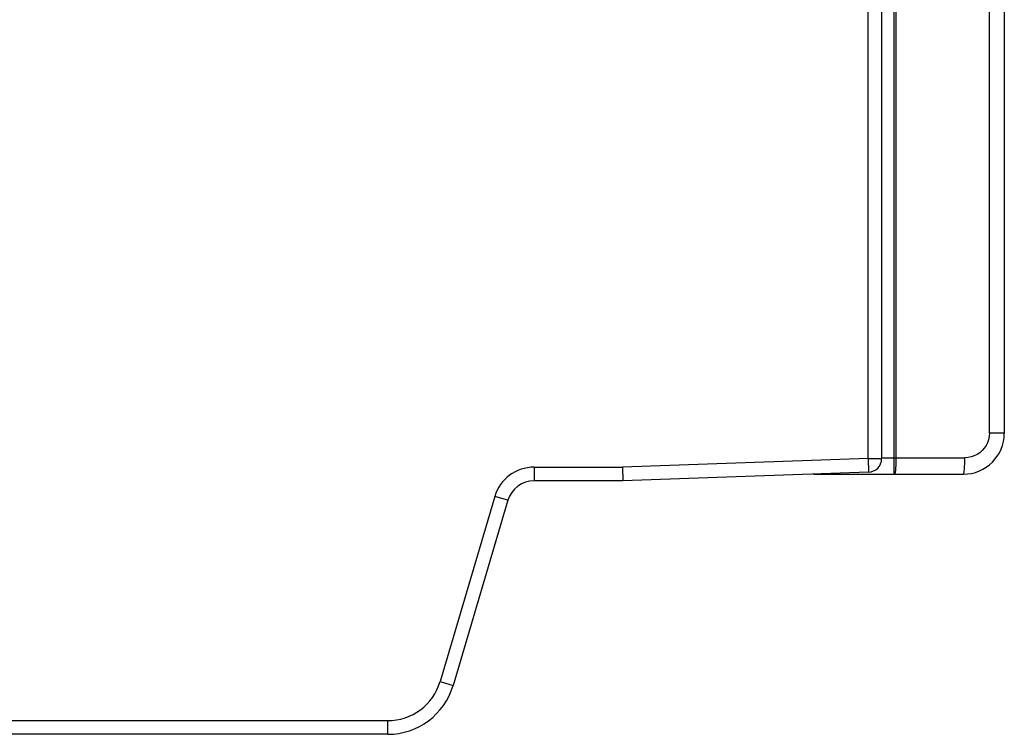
# Model space of a CAD drawing. Header units: millimetres. Extents: x 841 to 1588, y -90 to 564.
# Tile 34 of 39: x 1332 to 1404, y 153 to 206. Entities that reach past the tile are written whole.
import ezdxf

# ---------------------------------------------------------------- set-up
doc = ezdxf.new("R2010")
doc.units = ezdxf.units.MM
doc.header["$LTSCALE"] = 30.734
doc.layers.get('0').update_dxf_attribs({"linetype": 'CONTINUOUS'})

msp = doc.modelspace()

# ---------------------------------------------------------------- linework, layer by layer
for p, q in [((1394.857, 337.584), (1394.857, 173.613)), ((1393.857, 173.613), (1393.857, 337.384)), ((1395.77, 173.506), (1395.77, 221.155)), ((1395.9, 221.127), (1395.9, 173.664)), ((1402.761, 175.464), (1402.761, 216.943)), ((1403.857, 216.943), (1403.857, 175.464)), ((1403.266, 175.463), (1402.761, 175.464)), ((1403.844, 175.463), (1403.266, 175.463)), ((1403.857, 175.464), (1403.844, 175.463)), ((1393.857, 173.613), (1375.839, 172.984)), ((1393.857, 173.613), (1394.857, 173.613)), ((1393.857, 173.613), (1393.892, 172.613)), ((1394.857, 173.664), (1400.961, 173.664)), ((1395.771, 173.202), (1395.77, 173.506)), ((1369.35, 172.984), (1375.839, 172.984)), ((1369.35, 172.984), (1369.35, 171.984)), ((1375.839, 172.984), (1375.857, 171.984)), ((1395.776, 172.708), (1395.771, 173.202)), ((1375.857, 171.984), (1369.35, 171.984)), ((1393.892, 172.613), (1375.857, 171.984)), ((1389.857, 172.464), (1400.857, 172.464)), ((1395.788, 172.464), (1395.787, 172.474)), ((1366.474, 170.836), (1362.449, 157.248)), ((1367.433, 170.552), (1363.408, 156.964)), ((1367.433, 170.552), (1366.474, 170.836)), ((1362.449, 157.248), (1363.408, 156.964)), ((1297.857, 154.384), (1358.614, 154.384)), ((1358.614, 153.384), (1358.614, 154.384)), ((1358.614, 153.384), (1297.857, 153.384))]:
    msp.add_line(p, q)
for points in [[(1402.761, 175.464), (1402.745, 175.225), (1402.699, 174.995), (1402.623, 174.773), (1402.52, 174.563), (1402.39, 174.368), (1402.236, 174.192), (1402.06, 174.038), (1401.865, 173.907), (1401.656, 173.803), (1401.434, 173.727), (1401.203, 173.681), (1400.961, 173.664)], [(1395.9, 173.664), (1395.899, 173.507), (1395.897, 173.355), (1395.893, 173.211), (1395.887, 173.075), (1395.88, 172.946), (1395.871, 172.828), (1395.861, 172.723), (1395.849, 172.633), (1395.837, 172.561), (1395.824, 172.508), (1395.81, 172.475), (1395.796, 172.464)], [(1400.857, 172.464), (1400.871, 172.474), (1400.884, 172.504), (1400.896, 172.553), (1400.908, 172.618), (1400.919, 172.702), (1400.93, 172.802), (1400.939, 172.919), (1400.947, 173.049), (1400.953, 173.191), (1400.958, 173.342), (1400.961, 173.501), (1400.961, 173.664)], [(1395.787, 172.474), (1395.781, 172.553), (1395.778, 172.621), (1395.776, 172.708)]]:
    msp.add_lwpolyline(points)
for centre, radius, start, end in [((1400.857, 175.464), 3, 270, 360), ((1393.857, 173.613), 1, 272, 359.99982), ((1369.35, 169.984), 3, 90, 163.5), ((1369.35, 169.984), 2, 90, 163.50001), ((1358.614, 158.384), 4, 270, 343.5), ((1358.614, 158.384), 5, 270.00003, 343.5)]:
    msp.add_arc(centre, radius, start, end)

doc.saveas('drawing.dxf')
